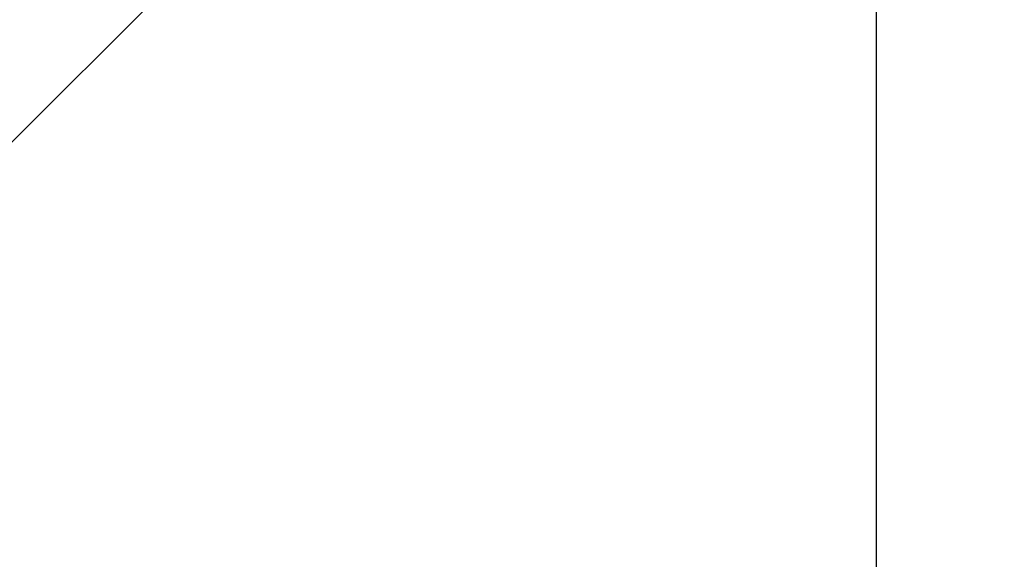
# Model space of a CAD drawing. Header units: millimetres. Extents: x 9131 to 12658, y 3907 to 6401.
# Tile 57 of 158: x 11410 to 11479, y 5265 to 5303. Entities that reach past the tile are written whole.
import ezdxf

# ---------------------------------------------------------------- set-up
doc = ezdxf.new("R2010")
doc.units = ezdxf.units.MM
doc.dimstyles.get("Standard").update_dxf_attribs({"dimtxt": 20, "dimasz": 10, "dimexe": 10, "dimexo": 10, "dimgap": 10, "dimtad": 0, "dimtih": 1, "dimtoh": 1, "dimdsep": 46, "dimtxsty": 'Standard', "dimcen": 0.09, "dimadec": 0, "dimazin": 0, "dimtfac": 1, "dimtofl": 0, "dimtmove": 0, "dimatfit": 3, "dimfxl": 0, "dimtolj": 1, "dimtzin": 0, "dimarcsym": 0})

# ---------------------------------------------------------------- blocks, each defined once
blk = doc.blocks.new('*D23')
at = {"color": 0, "lineweight": -2}
for p, q in [((11116.884, 5460.047), (11116.884, 4910.292)), ((11709.884, 5460.047), (11709.884, 4910.292)), ((11126.884, 4920.292), (11376.718, 4920.292)), ((11699.884, 4920.292), (11450.051, 4920.292))]:
    blk.add_line(p, q, dxfattribs=at)
at = {"color": 0, "lineweight": 18}
for points in [[(11126.884, 4921.959), (11126.884, 4918.626), (11116.884, 4920.292)], [(11699.884, 4921.959), (11699.884, 4918.626), (11709.884, 4920.292)]]:
    blk.add_solid(points, dxfattribs=at)
at = {"layer": 'Defpoints', "color": 0, "lineweight": 18}
for p in [(11116.884, 5470.047), (11709.884, 5470.047), (11709.884, 4920.292)]:
    blk.add_point(p, dxfattribs=at)
at = {"color": 0, "lineweight": 18, "insert": (11413.384, 4920.292), "char_height": 20, "attachment_point": 5}
blk.add_mtext('\\A1;593', dxfattribs=at)

msp = doc.modelspace()

# ---------------------------------------------------------------- linework, layer by layer
for p, q in [((11470.034, 5016.797), (11470.034, 5409.797)), ((11419.034, 5303.797), (11410.213, 5294.977)), ((11410.213, 5294.977), (11407.534, 5292.297))]:
    msp.add_line(p, q)

# ---------------------------------------------------------------- dimensions: what is measured, and where the dimension line sits
at = {"lineweight": 18}
dim = msp.add_linear_dim(base=(11709.884, 4920.292), p1=(11116.884, 5470.047), p2=(11709.884, 5470.047), dimstyle='Standard', dxfattribs=at)
dim.commit()
dim.dimension.update_dxf_attribs({"geometry": '*D23', "text_midpoint": (11413.384, 4920.292)})

doc.saveas('drawing.dxf')
